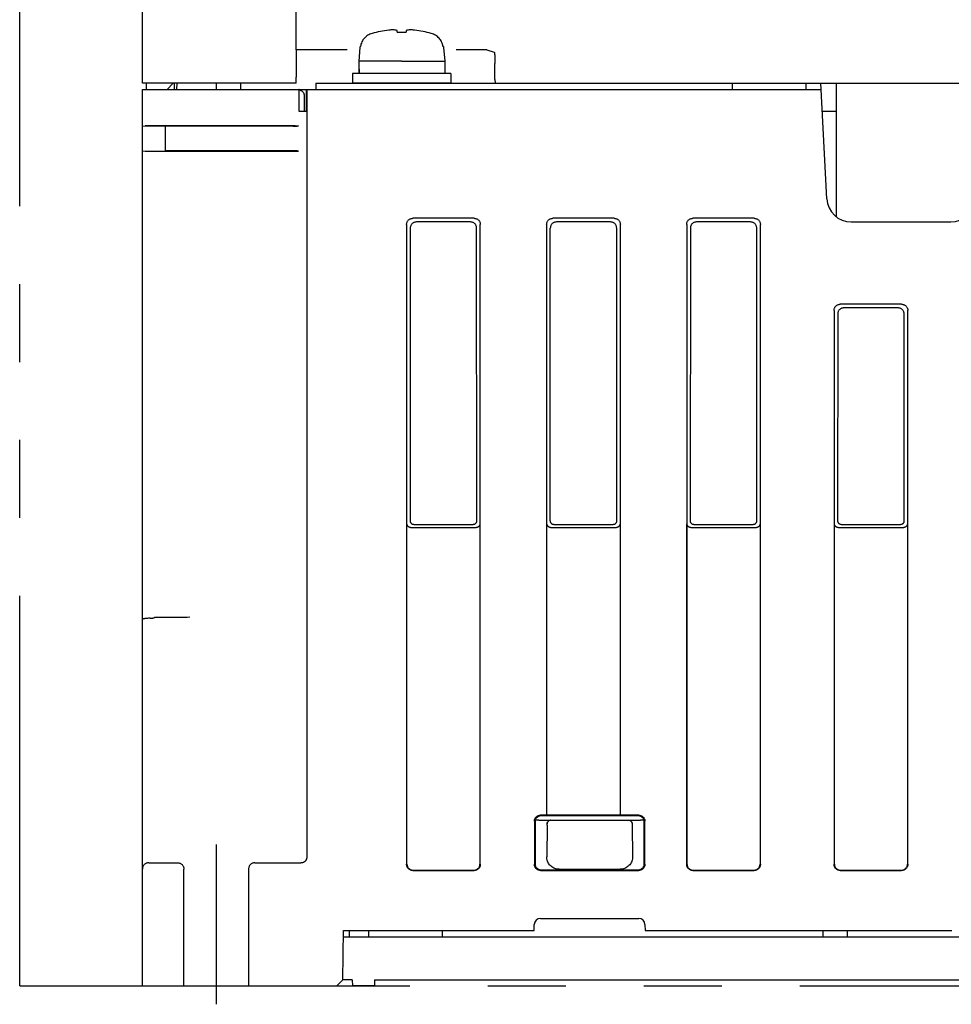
# Model space of a CAD drawing. Header units: millimetres. Extents: x -1 to 955, y -266 to 617.
# Tile 3 of 40: x 265 to 341, y -266 to -186. Entities that reach past the tile are written whole.
import ezdxf

# ---------------------------------------------------------------- set-up
doc = ezdxf.new("R2010")
doc.units = ezdxf.units.MM
doc.linetypes.add('PHANTOMX2', pattern=[127, 63.5, -12.7, 12.7, -12.7, 12.7, -12.7])
for name, color, linetype in [('10', 3, 'CONTINUOUS'), ('12', 7, 'CONTINUOUS'), ('17', 6, 'CONTINUOUS'), ('18', 1, 'PHANTOMX2')]:
    doc.layers.add(name, color=color, linetype=linetype)

msp = doc.modelspace()

# ---------------------------------------------------------------- linework, layer by layer
at = {"layer": '10'}
for p, q in [((275, -191.5), (275, -120.3)), ((287.499, -188.772), (287.499, -167.802)), ((287.516, -188.771), (287.516, -191)), ((287.545, -188.77), (287.524, -188.77)), ((287.571, -188.77), (287.545, -188.77)), ((291.655, -188.77), (287.571, -188.77)), ((302.666, -188.77), (300.545, -188.77)), ((302.795, -188.771), (302.666, -188.77)), ((302.87, -188.772), (302.795, -188.771)), ((303.025, -188.778), (303.64, -188.983)), ((303.692, -191.207), (303.691, -189.893)), ((287.512, -191.5), (275, -191.5)), ((275.3, -191.5), (275.3, -192)), ((277, -192), (277.5, -191.5)), ((277.6, -192), (277.609, -191.5)), ((277.8, -192), (277.809, -191.5)), ((280.991, -191.5), (280.991, -192)), ((282.989, -191.5), (282.988, -192)), ((282.999, -192), (282.999, -191.5)), ((287.512, -191.5), (287.516, -191)), ((289.1, -191.5), (289.1, -192)), ((289.1, -191.5), (480.9, -191.5)), ((303.692, -191.207), (303.708, -191.5)), ((323, -191.5), (323, -192)), ((329, -191.5), (329, -192)), ((330.707, -200.905), (330.214, -191.5)), ((331.5, -202.396), (331.5, -191.5)), ((275, -265), (275, -192)), ((275, -192), (330.24, -192)), ((287.745, -193.8), (287.744, -192.036)), ((288.189, -193.8), (288.18, -192.491)), ((288.322, -193.8), (287.745, -193.8)), ((331.5, -193.8), (330.334, -193.8)), ((275, -194.968), (276.85, -195)), ((275.309, -194.969), (275.204, -194.971)), ((275.498, -194.967), (275.309, -194.969)), ((275.715, -194.966), (275.498, -194.967)), ((275.948, -194.965), (275.715, -194.966)), ((287.437, -194.965), (275.948, -194.965)), ((276.85, -195), (276.85, -197)), ((287.255, -195), (276.85, -195)), ((287.255, -195), (287.377, -194.999)), ((287.377, -194.999), (287.448, -194.998)), ((287.437, -194.965), (287.526, -194.965)), ((287.448, -194.998), (287.506, -194.997)), ((287.526, -194.965), (287.579, -194.964)), ((287.579, -194.964), (287.623, -194.963)), ((287.689, -194.96), (287.593, -194.992)), ((275, -197.032), (276.85, -197)), ((275.204, -197.029), (275.309, -197.031)), ((275.309, -197.031), (275.498, -197.033)), ((275.498, -197.033), (275.715, -197.034)), ((275.715, -197.034), (287.467, -197.035)), ((287.255, -197), (276.85, -197)), ((287.377, -197.001), (287.255, -197)), ((287.448, -197.002), (287.377, -197.001)), ((287.467, -197.035), (287.526, -197.035)), ((287.526, -197.035), (287.579, -197.036)), ((287.689, -197.04), (287.593, -197.008)), ((302.002, -202.5), (296.998, -202.5)), ((301.702, -202.8), (297.298, -202.8)), ((313.402, -202.5), (308.398, -202.5)), ((313.102, -202.8), (308.698, -202.8)), ((324.802, -202.5), (319.798, -202.5)), ((324.502, -202.8), (320.098, -202.8)), ((332.704, -202.8), (340.796, -202.8)), ((296.5, -202.998), (296.5, -255.102)), ((296.799, -203.298), (296.781, -227.12)), ((302.219, -227.12), (302.201, -203.298)), ((302.5, -255.102), (302.5, -202.998)), ((307.9, -202.998), (307.9, -251.1)), ((308.181, -227.12), (308.199, -203.298)), ((313.619, -227.12), (313.601, -203.298)), ((313.9, -251.1), (313.9, -202.998)), ((319.3, -202.998), (319.3, -255.102)), ((319.599, -203.298), (319.581, -227.12)), ((325.019, -227.12), (325.001, -203.298)), ((325.3, -255.102), (325.3, -202.998)), ((331.3, -209.998), (331.3, -255.102)), ((336.802, -209.5), (331.798, -209.5)), ((336.507, -209.795), (332.093, -209.795)), ((337.3, -255.102), (337.3, -209.998)), ((331.594, -210.292), (331.581, -227.12)), ((337.019, -227.12), (337.006, -210.292)), ((296.526, -255.076), (296.526, -227.375)), ((296.825, -227.674), (302.175, -227.674)), ((297.08, -227.419), (301.92, -227.419)), ((302.474, -227.375), (302.474, -255.076)), ((307.926, -251.105), (307.926, -227.375)), ((308.225, -227.674), (313.575, -227.674)), ((308.48, -227.419), (313.32, -227.419)), ((313.874, -227.375), (313.874, -251.105)), ((319.326, -255.076), (319.326, -227.375)), ((319.625, -227.674), (324.975, -227.674)), ((319.88, -227.419), (324.72, -227.419)), ((325.274, -227.375), (325.274, -255.076)), ((331.326, -255.076), (331.326, -227.375)), ((331.625, -227.674), (336.975, -227.674)), ((331.88, -227.419), (336.72, -227.419)), ((337.274, -227.375), (337.274, -255.076)), ((275.617, -235.064), (275.621, -235.064)), ((278.608, -235), (275.98, -235)), ((306.9, -251.6), (306.9, -255.1)), ((306.952, -251.652), (306.952, -255.048)), ((307.257, -251.5), (315.542, -251.5)), ((307.9, -251.1), (307.4, -251.1)), ((315.348, -251.152), (307.452, -251.152)), ((307.926, -251.105), (307.9, -251.1)), ((313.874, -251.105), (307.926, -251.105)), ((313.874, -251.105), (313.9, -251.1)), ((315.4, -251.1), (313.9, -251.1)), ((315.543, -251.5), (315.542, -251.5)), ((315.848, -255.048), (315.848, -251.652)), ((315.9, -255.1), (315.9, -251.6)), ((307.931, -251.922), (307.909, -254.493)), ((314.869, -251.922), (314.891, -254.493)), ((275.619, -254.988), (275.675, -254.989)), ((275.675, -254.989), (275.738, -254.99)), ((275.738, -254.99), (275.844, -254.991)), ((275.844, -254.991), (275.96, -254.991)), ((275.96, -254.991), (277.484, -254.991)), ((277.484, -254.991), (277.593, -254.99)), ((277.593, -254.99), (277.69, -254.989)), ((277.69, -254.989), (277.745, -254.988)), ((277.745, -254.988), (277.791, -254.987)), ((284.253, -254.988), (284.308, -254.989)), ((284.308, -254.989), (284.371, -254.99)), ((284.513, -254.991), (287.901, -254.991)), ((296.998, -255.6), (302.002, -255.6)), ((297.024, -255.574), (301.976, -255.574)), ((307.4, -255.6), (315.4, -255.6)), ((307.452, -255.548), (315.348, -255.548)), ((308.907, -255.5), (313.893, -255.5)), ((319.798, -255.6), (324.802, -255.6)), ((319.824, -255.574), (324.776, -255.574)), ((331.798, -255.6), (336.802, -255.6)), ((331.824, -255.574), (336.776, -255.574)), ((307.396, -259.5), (315.404, -259.5)), ((291.32, -264.5), (291.355, -260.5)), ((291.355, -260.5), (306.891, -260.5)), ((291.834, -260.5), (291.83, -261)), ((293.4, -260.5), (293.404, -261)), ((299.4, -260.5), (299.396, -261)), ((306.891, -260.5), (306.896, -259.996)), ((315.904, -259.996), (315.909, -260.5)), ((315.909, -260.5), (340.891, -260.5)), ((330.4, -261), (330.404, -260.5)), ((332.4, -261), (332.396, -260.5)), ((291.35, -261), (387.8, -261)), ((290.815, -265), (291.32, -264.5)), ((292.079, -264.5), (291.32, -264.5)), ((292.079, -264.5), (292.106, -265)), ((293.895, -264.5), (293.886, -265)), ((293.895, -264.5), (385.8, -264.5)), ((275, -265), (290.815, -265)), ((293.886, -265), (292.106, -265))]:
    msp.add_line(p, q, dxfattribs=at)
for points in [[(287.524, -188.77), (287.515, -188.771), (287.508, -188.771), (287.503, -188.771), (287.5, -188.771), (287.499, -188.772)], [(303.025, -188.778), (303.02, -188.777), (303.011, -188.776), (302.997, -188.776), (302.98, -188.775), (302.958, -188.774), (302.932, -188.773), (302.87, -188.772)], [(303.64, -188.983), (303.644, -188.988), (303.649, -188.999), (303.653, -189.017), (303.657, -189.041), (303.661, -189.071), (303.665, -189.108), (303.668, -189.15), (303.672, -189.198), (303.675, -189.251), (303.678, -189.309), (303.681, -189.371), (303.683, -189.437), (303.685, -189.507), (303.687, -189.58), (303.689, -189.655), (303.69, -189.733), (303.691, -189.812), (303.691, -189.893)], [(287.744, -192.036), (287.74, -192.021), (287.737, -192.009), (287.734, -192.002), (287.73, -192)], [(288.18, -192.491), (288.177, -192.456), (288.172, -192.42), (288.162, -192.385), (288.149, -192.349), (288.132, -192.314), (288.11, -192.278), (288.083, -192.243), (288.052, -192.208), (288.015, -192.175), (287.972, -192.142), (287.924, -192.111), (287.869, -192.083), (287.809, -192.057), (287.744, -192.036)], [(288.377, -192), (288.377, -254.489), (288.377, -254.495), (288.377, -254.501), (288.376, -254.506), (288.376, -254.512), (288.376, -254.518), (288.376, -254.524), (288.375, -254.53), (288.375, -254.537), (288.374, -254.543), (288.373, -254.55), (288.373, -254.556), (288.372, -254.563), (288.371, -254.57), (288.37, -254.577), (288.369, -254.584), (288.367, -254.591), (288.366, -254.598), (288.365, -254.605), (288.363, -254.613), (288.361, -254.62), (288.359, -254.628), (288.357, -254.636), (288.355, -254.644), (288.353, -254.652), (288.35, -254.66), (288.348, -254.668), (288.345, -254.676), (288.342, -254.685), (288.338, -254.693), (288.335, -254.701), (288.331, -254.71), (288.327, -254.719), (288.323, -254.727), (288.319, -254.736), (288.314, -254.745), (288.309, -254.754), (288.304, -254.763), (288.299, -254.771), (288.293, -254.78), (288.287, -254.789), (288.281, -254.798), (288.274, -254.807), (288.267, -254.816), (288.26, -254.824), (288.253, -254.833), (288.245, -254.842), (288.237, -254.85), (288.229, -254.859), (288.22, -254.867), (288.211, -254.875), (288.201, -254.883), (288.191, -254.891), (288.181, -254.899), (288.171, -254.907), (288.16, -254.914), (288.149, -254.921), (288.138, -254.928), (288.127, -254.934), (288.117, -254.94), (288.106, -254.945), (288.095, -254.95), (288.085, -254.955), (288.074, -254.959), (288.064, -254.963), (288.053, -254.967), (288.043, -254.97), (288.033, -254.973), (288.023, -254.976), (288.013, -254.978), (288.003, -254.98), (287.994, -254.982), (287.984, -254.984), (287.975, -254.986), (287.966, -254.987), (287.957, -254.988), (287.949, -254.989), (287.94, -254.99), (287.932, -254.99), (287.924, -254.991), (287.916, -254.991), (287.908, -254.991), (287.901, -254.991)], [(288.349, -192), (288.347, -192.002), (288.344, -192.009), (288.342, -192.021), (288.339, -192.037), (288.337, -192.058), (288.335, -192.083), (288.333, -192.111), (288.331, -192.144), (288.329, -192.179), (288.327, -192.218), (288.326, -192.259), (288.325, -192.303), (288.324, -192.348), (288.323, -192.395), (288.323, -192.443), (288.322, -193.8)], [(287.506, -194.997), (287.53, -194.996), (287.551, -194.995), (287.568, -194.995), (287.58, -194.994), (287.589, -194.993), (287.593, -194.992)], [(287.623, -194.963), (287.641, -194.963), (287.657, -194.962), (287.67, -194.962), (287.68, -194.961), (287.686, -194.961), (287.689, -194.96)], [(287.593, -197.008), (287.589, -197.007), (287.58, -197.006), (287.568, -197.005), (287.551, -197.005), (287.53, -197.004), (287.506, -197.003), (287.448, -197.002)], [(287.579, -197.036), (287.623, -197.037), (287.641, -197.037), (287.657, -197.038), (287.67, -197.038), (287.68, -197.039), (287.686, -197.039), (287.689, -197.04)], [(296.5, -202.998), (296.502, -202.952), (296.508, -202.906), (296.519, -202.861), (296.534, -202.818), (296.552, -202.776), (296.575, -202.735), (296.601, -202.698), (296.63, -202.662), (296.662, -202.63), (296.698, -202.601), (296.735, -202.575), (296.776, -202.552), (296.818, -202.534), (296.861, -202.519), (296.906, -202.508), (296.952, -202.502), (296.998, -202.5)], [(297.298, -202.8), (297.252, -202.802), (297.206, -202.808), (297.161, -202.819), (297.117, -202.834), (297.075, -202.852), (297.035, -202.874), (296.997, -202.9), (296.962, -202.93), (296.929, -202.962), (296.9, -202.997), (296.874, -203.035), (296.852, -203.075), (296.833, -203.117), (296.819, -203.161), (296.808, -203.206), (296.802, -203.251), (296.799, -203.298)], [(302.201, -203.298), (302.198, -203.251), (302.192, -203.206), (302.181, -203.161), (302.167, -203.117), (302.148, -203.075), (302.126, -203.035), (302.1, -202.997), (302.071, -202.962), (302.038, -202.93), (302.003, -202.9), (301.965, -202.874), (301.925, -202.852), (301.883, -202.834), (301.839, -202.819), (301.794, -202.808), (301.748, -202.802), (301.702, -202.8)], [(302.002, -202.5), (302.048, -202.502), (302.094, -202.508), (302.139, -202.519), (302.182, -202.534), (302.224, -202.552), (302.265, -202.575), (302.302, -202.601), (302.338, -202.63), (302.37, -202.662), (302.399, -202.698), (302.425, -202.735), (302.448, -202.776), (302.466, -202.818), (302.481, -202.861), (302.492, -202.906), (302.498, -202.952), (302.5, -202.998)], [(307.9, -202.998), (307.902, -202.952), (307.908, -202.906), (307.919, -202.861), (307.934, -202.818), (307.952, -202.776), (307.975, -202.735), (308.001, -202.698), (308.03, -202.662), (308.062, -202.63), (308.098, -202.601), (308.135, -202.575), (308.176, -202.552), (308.218, -202.534), (308.261, -202.519), (308.306, -202.508), (308.352, -202.502), (308.398, -202.5)], [(308.698, -202.8), (308.652, -202.802), (308.606, -202.808), (308.561, -202.819), (308.517, -202.834), (308.475, -202.852), (308.435, -202.874), (308.397, -202.9), (308.362, -202.93), (308.329, -202.962), (308.3, -202.997), (308.274, -203.035), (308.252, -203.075), (308.233, -203.117), (308.219, -203.161), (308.208, -203.206), (308.202, -203.251), (308.199, -203.298)], [(313.601, -203.298), (313.598, -203.251), (313.592, -203.206), (313.581, -203.161), (313.567, -203.117), (313.548, -203.075), (313.526, -203.035), (313.5, -202.997), (313.471, -202.962), (313.438, -202.93), (313.403, -202.9), (313.365, -202.874), (313.325, -202.852), (313.283, -202.834), (313.239, -202.819), (313.194, -202.808), (313.148, -202.802), (313.102, -202.8)], [(313.402, -202.5), (313.448, -202.502), (313.494, -202.508), (313.539, -202.519), (313.582, -202.534), (313.624, -202.552), (313.665, -202.575), (313.702, -202.601), (313.738, -202.63), (313.77, -202.662), (313.799, -202.698), (313.825, -202.735), (313.848, -202.776), (313.866, -202.818), (313.881, -202.861), (313.892, -202.906), (313.898, -202.952), (313.9, -202.998)], [(319.3, -202.998), (319.302, -202.952), (319.308, -202.906), (319.319, -202.861), (319.334, -202.818), (319.352, -202.776), (319.375, -202.735), (319.401, -202.698), (319.43, -202.662), (319.462, -202.63), (319.498, -202.601), (319.535, -202.575), (319.576, -202.552), (319.618, -202.534), (319.661, -202.519), (319.706, -202.508), (319.752, -202.502), (319.798, -202.5)], [(320.098, -202.8), (320.052, -202.802), (320.006, -202.808), (319.961, -202.819), (319.917, -202.834), (319.875, -202.852), (319.835, -202.874), (319.797, -202.9), (319.762, -202.93), (319.729, -202.962), (319.7, -202.997), (319.674, -203.035), (319.652, -203.075), (319.633, -203.117), (319.619, -203.161), (319.608, -203.206), (319.602, -203.251), (319.599, -203.298)], [(325.001, -203.298), (324.998, -203.251), (324.992, -203.206), (324.981, -203.161), (324.967, -203.117), (324.948, -203.075), (324.926, -203.035), (324.9, -202.997), (324.871, -202.962), (324.838, -202.93), (324.803, -202.9), (324.765, -202.874), (324.725, -202.852), (324.683, -202.834), (324.639, -202.819), (324.594, -202.808), (324.548, -202.802), (324.502, -202.8)], [(324.802, -202.5), (324.848, -202.502), (324.894, -202.508), (324.939, -202.519), (324.982, -202.534), (325.024, -202.552), (325.065, -202.575), (325.102, -202.601), (325.138, -202.63), (325.17, -202.662), (325.199, -202.698), (325.225, -202.735), (325.248, -202.776), (325.266, -202.818), (325.281, -202.861), (325.292, -202.906), (325.298, -202.952), (325.3, -202.998)], [(331.3, -209.998), (331.302, -209.952), (331.308, -209.906), (331.319, -209.861), (331.334, -209.818), (331.352, -209.776), (331.375, -209.735), (331.401, -209.698), (331.43, -209.662), (331.462, -209.63), (331.498, -209.601), (331.535, -209.575), (331.576, -209.552), (331.618, -209.534), (331.661, -209.519), (331.706, -209.508), (331.752, -209.502), (331.798, -209.5)], [(332.093, -209.795), (332.046, -209.797), (332.001, -209.803), (331.956, -209.814), (331.912, -209.828), (331.87, -209.847), (331.83, -209.869), (331.792, -209.895), (331.757, -209.924), (331.724, -209.957), (331.695, -209.992), (331.669, -210.03), (331.646, -210.07), (331.628, -210.112), (331.613, -210.156), (331.603, -210.2), (331.596, -210.246), (331.594, -210.292)], [(337.006, -210.292), (337.004, -210.246), (336.997, -210.2), (336.987, -210.156), (336.972, -210.112), (336.954, -210.07), (336.931, -210.03), (336.905, -209.992), (336.876, -209.957), (336.843, -209.924), (336.808, -209.895), (336.77, -209.869), (336.73, -209.847), (336.688, -209.828), (336.644, -209.814), (336.599, -209.803), (336.554, -209.797), (336.507, -209.795)], [(336.802, -209.5), (336.848, -209.502), (336.894, -209.508), (336.939, -209.519), (336.982, -209.534), (337.024, -209.552), (337.065, -209.575), (337.102, -209.601), (337.138, -209.63), (337.17, -209.662), (337.199, -209.698), (337.225, -209.735), (337.248, -209.776), (337.266, -209.818), (337.281, -209.861), (337.292, -209.906), (337.298, -209.952), (337.3, -209.998)], [(296.825, -227.674), (296.794, -227.672), (296.763, -227.667), (296.732, -227.659), (296.703, -227.648), (296.675, -227.634), (296.649, -227.617), (296.625, -227.597), (296.603, -227.575), (296.583, -227.551), (296.566, -227.525), (296.552, -227.497), (296.541, -227.468), (296.533, -227.437), (296.528, -227.406), (296.526, -227.375)], [(296.781, -227.12), (296.783, -227.151), (296.788, -227.182), (296.796, -227.213), (296.807, -227.242), (296.821, -227.27), (296.838, -227.296), (296.858, -227.32), (296.88, -227.342), (296.904, -227.362), (296.93, -227.379), (296.958, -227.393), (296.987, -227.404), (297.018, -227.412), (297.049, -227.417), (297.08, -227.419)], [(301.92, -227.419), (301.951, -227.417), (301.982, -227.412), (302.013, -227.404), (302.042, -227.393), (302.07, -227.379), (302.096, -227.362), (302.12, -227.342), (302.142, -227.32), (302.162, -227.296), (302.179, -227.27), (302.193, -227.242), (302.204, -227.213), (302.212, -227.182), (302.217, -227.151), (302.219, -227.12)], [(302.474, -227.375), (302.472, -227.406), (302.467, -227.437), (302.459, -227.468), (302.448, -227.497), (302.434, -227.525), (302.417, -227.551), (302.397, -227.575), (302.375, -227.597), (302.351, -227.617), (302.325, -227.634), (302.297, -227.648), (302.268, -227.659), (302.237, -227.667), (302.206, -227.672), (302.175, -227.674)], [(308.225, -227.674), (308.194, -227.672), (308.163, -227.667), (308.132, -227.659), (308.103, -227.648), (308.075, -227.634), (308.049, -227.617), (308.025, -227.597), (308.003, -227.575), (307.983, -227.551), (307.966, -227.525), (307.952, -227.497), (307.941, -227.468), (307.933, -227.437), (307.928, -227.406), (307.926, -227.375)], [(308.181, -227.12), (308.183, -227.151), (308.188, -227.182), (308.196, -227.213), (308.207, -227.242), (308.221, -227.27), (308.238, -227.296), (308.258, -227.32), (308.28, -227.342), (308.304, -227.362), (308.33, -227.379), (308.358, -227.393), (308.387, -227.404), (308.418, -227.412), (308.449, -227.417), (308.48, -227.419)], [(313.32, -227.419), (313.351, -227.417), (313.382, -227.412), (313.413, -227.404), (313.442, -227.393), (313.47, -227.379), (313.496, -227.362), (313.52, -227.342), (313.542, -227.32), (313.562, -227.296), (313.579, -227.27), (313.593, -227.242), (313.604, -227.213), (313.612, -227.182), (313.617, -227.151), (313.619, -227.12)], [(313.874, -227.375), (313.872, -227.406), (313.867, -227.437), (313.859, -227.468), (313.848, -227.497), (313.834, -227.525), (313.817, -227.551), (313.797, -227.575), (313.775, -227.597), (313.751, -227.617), (313.725, -227.634), (313.697, -227.648), (313.668, -227.659), (313.637, -227.667), (313.606, -227.672), (313.575, -227.674)], [(319.625, -227.674), (319.594, -227.672), (319.563, -227.667), (319.532, -227.659), (319.503, -227.648), (319.475, -227.634), (319.449, -227.617), (319.425, -227.597), (319.403, -227.575), (319.383, -227.551), (319.366, -227.525), (319.352, -227.497), (319.341, -227.468), (319.333, -227.437), (319.328, -227.406), (319.326, -227.375)], [(319.581, -227.12), (319.583, -227.151), (319.588, -227.182), (319.596, -227.213), (319.607, -227.242), (319.621, -227.27), (319.638, -227.296), (319.658, -227.32), (319.68, -227.342), (319.704, -227.362), (319.73, -227.379), (319.758, -227.393), (319.787, -227.404), (319.818, -227.412), (319.849, -227.417), (319.88, -227.419)], [(324.72, -227.419), (324.751, -227.417), (324.782, -227.412), (324.813, -227.404), (324.842, -227.393), (324.87, -227.379), (324.896, -227.362), (324.92, -227.342), (324.942, -227.32), (324.962, -227.296), (324.979, -227.27), (324.993, -227.242), (325.004, -227.213), (325.012, -227.182), (325.017, -227.151), (325.019, -227.12)], [(325.274, -227.375), (325.272, -227.406), (325.267, -227.437), (325.259, -227.468), (325.248, -227.497), (325.234, -227.525), (325.217, -227.551), (325.197, -227.575), (325.175, -227.597), (325.151, -227.617), (325.125, -227.634), (325.097, -227.648), (325.068, -227.659), (325.037, -227.667), (325.006, -227.672), (324.975, -227.674)], [(331.625, -227.674), (331.594, -227.672), (331.563, -227.667), (331.532, -227.659), (331.503, -227.648), (331.475, -227.634), (331.449, -227.617), (331.425, -227.597), (331.403, -227.575), (331.383, -227.551), (331.366, -227.525), (331.352, -227.497), (331.341, -227.468), (331.333, -227.437), (331.328, -227.406), (331.326, -227.375)], [(331.581, -227.12), (331.583, -227.151), (331.588, -227.182), (331.596, -227.213), (331.607, -227.242), (331.621, -227.27), (331.638, -227.296), (331.658, -227.32), (331.68, -227.342), (331.704, -227.362), (331.73, -227.379), (331.758, -227.393), (331.787, -227.404), (331.818, -227.412), (331.849, -227.417), (331.88, -227.419)], [(336.72, -227.419), (336.751, -227.417), (336.782, -227.412), (336.813, -227.404), (336.842, -227.393), (336.87, -227.379), (336.896, -227.362), (336.92, -227.342), (336.942, -227.32), (336.962, -227.296), (336.979, -227.27), (336.993, -227.242), (337.004, -227.213), (337.012, -227.182), (337.017, -227.151), (337.019, -227.12)], [(337.274, -227.375), (337.272, -227.406), (337.267, -227.437), (337.259, -227.468), (337.248, -227.497), (337.234, -227.525), (337.217, -227.551), (337.197, -227.575), (337.175, -227.597), (337.151, -227.617), (337.125, -227.634), (337.097, -227.648), (337.068, -227.659), (337.037, -227.667), (337.006, -227.672), (336.975, -227.674)], [(275.617, -235.064), (275.546, -235.067), (275.477, -235.071), (275.412, -235.075), (275.351, -235.08), (275.293, -235.086), (275.24, -235.091), (275.191, -235.097), (275.148, -235.104), (275.109, -235.111), (275.076, -235.118), (275.049, -235.125), (275.028, -235.132), (275.012, -235.14), (275.003, -235.148), (275, -235.156)], [(275.621, -235.064), (275.651, -235.061), (275.681, -235.058), (275.712, -235.056)], [(275.712, -235.056), (275.775, -235.051), (275.805, -235.048), (275.835, -235.046), (275.863, -235.043), (275.889, -235.039), (275.913, -235.034), (275.932, -235.028), (275.949, -235.022), (275.961, -235.014), (275.972, -235.005)], [(275.98, -235), (275.978, -235), (275.976, -235.001), (275.974, -235.003), (275.972, -235.005)], [(278.864, -234.987), (278.629, -234.999), (278.608, -235)], [(306.9, -251.6), (306.902, -251.554), (306.909, -251.508), (306.919, -251.463), (306.934, -251.419), (306.952, -251.377), (306.975, -251.337), (307.001, -251.299), (307.03, -251.263), (307.063, -251.23), (307.099, -251.201), (307.137, -251.175), (307.177, -251.152), (307.219, -251.134), (307.263, -251.119), (307.308, -251.109), (307.354, -251.102), (307.4, -251.1)], [(307.452, -251.152), (307.406, -251.155), (307.361, -251.161), (307.316, -251.172), (307.272, -251.186), (307.23, -251.205), (307.189, -251.227), (307.151, -251.253), (307.116, -251.283), (307.083, -251.316), (307.053, -251.351), (307.027, -251.389), (307.005, -251.43), (306.986, -251.472), (306.971, -251.516), (306.961, -251.56), (306.955, -251.606), (306.952, -251.652)], [(307.257, -251.5), (307.168, -251.504), (307.081, -251.516), (306.994, -251.535), (306.965, -251.545)], [(307.931, -251.922), (307.934, -251.857), (307.939, -251.795), (307.948, -251.739)], [(308.217, -251.507), (308.177, -251.512), (308.139, -251.523), (308.103, -251.538), (308.07, -251.558), (308.041, -251.581), (308.015, -251.607), (307.993, -251.634), (307.975, -251.662), (307.961, -251.69), (307.949, -251.719), (307.941, -251.747), (307.936, -251.776), (307.933, -251.804)], [(307.933, -251.804), (307.936, -251.774), (307.942, -251.744), (307.952, -251.715), (307.964, -251.687), (307.979, -251.661)], [(307.948, -251.739), (307.954, -251.713), (307.965, -251.687), (307.979, -251.661)], [(314.583, -251.507), (314.623, -251.512), (314.661, -251.523), (314.697, -251.538), (314.73, -251.558), (314.759, -251.581), (314.785, -251.607), (314.807, -251.634), (314.825, -251.662), (314.839, -251.69), (314.851, -251.719), (314.859, -251.747), (314.864, -251.776), (314.867, -251.804)], [(314.821, -251.661), (314.836, -251.687), (314.848, -251.715), (314.858, -251.744), (314.864, -251.774), (314.867, -251.804)], [(314.821, -251.661), (314.835, -251.687), (314.846, -251.713), (314.852, -251.739)], [(314.852, -251.739), (314.861, -251.795), (314.866, -251.857), (314.869, -251.922)], [(315.848, -251.652), (315.845, -251.606), (315.839, -251.56), (315.829, -251.516), (315.814, -251.472), (315.795, -251.43), (315.773, -251.389), (315.747, -251.351), (315.717, -251.316), (315.684, -251.283), (315.649, -251.253), (315.611, -251.227), (315.57, -251.205), (315.528, -251.186), (315.484, -251.172), (315.439, -251.161), (315.394, -251.155), (315.348, -251.152)], [(315.4, -251.1), (315.446, -251.102), (315.492, -251.109), (315.537, -251.119), (315.581, -251.134), (315.623, -251.152), (315.663, -251.175), (315.701, -251.201), (315.737, -251.23), (315.77, -251.263), (315.799, -251.299), (315.825, -251.337), (315.848, -251.377), (315.866, -251.419), (315.881, -251.463), (315.891, -251.508), (315.898, -251.554), (315.9, -251.6)], [(315.835, -251.545), (315.806, -251.535), (315.719, -251.516), (315.632, -251.504), (315.543, -251.5)], [(308.907, -255.5), (308.82, -255.496), (308.733, -255.485), (308.647, -255.466), (308.564, -255.439), (308.483, -255.405), (308.405, -255.365), (308.332, -255.318), (308.262, -255.264), (308.198, -255.205), (308.139, -255.14), (308.086, -255.07), (308.04, -254.996), (308, -254.918), (307.967, -254.837), (307.941, -254.753), (307.923, -254.667), (307.912, -254.58), (307.909, -254.493)], [(314.891, -254.493), (314.888, -254.58), (314.877, -254.667), (314.859, -254.753), (314.833, -254.837), (314.8, -254.918), (314.76, -254.996), (314.714, -255.07), (314.661, -255.14), (314.602, -255.205), (314.538, -255.264), (314.468, -255.318), (314.395, -255.365), (314.317, -255.405), (314.236, -255.439), (314.153, -255.466), (314.067, -255.485), (313.98, -255.496), (313.893, -255.5)], [(275.5, -254.983), (275.451, -254.985), (275.402, -254.992), (275.355, -255.004), (275.309, -255.021), (275.264, -255.042), (275.222, -255.067), (275.183, -255.096), (275.146, -255.129), (275.113, -255.165), (275.084, -255.205), (275.059, -255.247), (275.038, -255.291), (275.022, -255.338), (275.01, -255.385), (275.002, -255.434), (275, -255.483)], [(275.5, -254.983), (275.502, -254.983), (275.506, -254.984), (275.514, -254.985), (275.524, -254.985), (275.538, -254.986), (275.554, -254.987), (275.573, -254.987), (275.619, -254.988)], [(277.791, -254.987), (277.811, -254.987), (277.828, -254.986), (277.842, -254.986), (277.853, -254.985), (277.861, -254.984), (277.867, -254.984), (277.869, -254.983)], [(284.131, -254.983), (284.133, -254.984), (284.139, -254.984), (284.147, -254.985), (284.158, -254.986), (284.172, -254.986), (284.188, -254.987), (284.207, -254.987), (284.253, -254.988)], [(284.371, -254.99), (284.405, -254.99), (284.513, -254.991)], [(296.998, -255.6), (296.952, -255.598), (296.906, -255.592), (296.861, -255.581), (296.818, -255.566), (296.776, -255.548), (296.735, -255.525), (296.698, -255.499), (296.662, -255.47), (296.63, -255.438), (296.601, -255.402), (296.575, -255.365), (296.552, -255.324), (296.534, -255.282), (296.519, -255.239), (296.508, -255.194), (296.502, -255.148), (296.5, -255.102)], [(296.526, -255.076), (296.528, -255.122), (296.535, -255.168), (296.545, -255.212), (296.56, -255.256), (296.578, -255.298), (296.601, -255.338), (296.627, -255.376), (296.656, -255.411), (296.689, -255.444), (296.724, -255.473), (296.762, -255.499), (296.802, -255.522), (296.844, -255.54), (296.888, -255.555), (296.932, -255.565), (296.978, -255.572), (297.024, -255.574)], [(301.976, -255.574), (302.022, -255.572), (302.068, -255.565), (302.112, -255.555), (302.156, -255.54), (302.198, -255.522), (302.238, -255.499), (302.276, -255.473), (302.311, -255.444), (302.344, -255.411), (302.373, -255.376), (302.399, -255.338), (302.422, -255.298), (302.44, -255.256), (302.455, -255.212), (302.465, -255.168), (302.472, -255.122), (302.474, -255.076)], [(302.5, -255.102), (302.498, -255.148), (302.492, -255.194), (302.481, -255.239), (302.466, -255.282), (302.448, -255.324), (302.425, -255.365), (302.399, -255.402), (302.37, -255.438), (302.338, -255.47), (302.302, -255.499), (302.265, -255.525), (302.224, -255.548), (302.182, -255.566), (302.139, -255.581), (302.094, -255.592), (302.048, -255.598), (302.002, -255.6)], [(307.4, -255.6), (307.354, -255.598), (307.308, -255.591), (307.263, -255.581), (307.219, -255.566), (307.177, -255.548), (307.137, -255.525), (307.099, -255.499), (307.063, -255.47), (307.03, -255.437), (307.001, -255.401), (306.975, -255.363), (306.952, -255.323), (306.934, -255.281), (306.919, -255.237), (306.909, -255.192), (306.902, -255.146), (306.9, -255.1)], [(306.952, -255.048), (306.954, -255.094), (306.96, -255.14), (306.971, -255.185), (306.986, -255.229), (307.004, -255.271), (307.027, -255.311), (307.053, -255.35), (307.082, -255.385), (307.115, -255.418), (307.15, -255.447), (307.189, -255.473), (307.229, -255.496), (307.271, -255.514), (307.315, -255.529), (307.36, -255.54), (307.406, -255.546), (307.452, -255.548)], [(315.348, -255.548), (315.394, -255.546), (315.44, -255.54), (315.485, -255.529), (315.529, -255.514), (315.571, -255.496), (315.611, -255.473), (315.65, -255.447), (315.685, -255.418), (315.718, -255.385), (315.747, -255.35), (315.773, -255.311), (315.796, -255.271), (315.814, -255.229), (315.829, -255.185), (315.84, -255.14), (315.846, -255.094), (315.848, -255.048)], [(315.9, -255.1), (315.898, -255.146), (315.891, -255.192), (315.881, -255.237), (315.866, -255.281), (315.848, -255.323), (315.825, -255.363), (315.799, -255.401), (315.77, -255.437), (315.737, -255.47), (315.701, -255.499), (315.663, -255.525), (315.623, -255.548), (315.581, -255.566), (315.537, -255.581), (315.492, -255.591), (315.446, -255.598), (315.4, -255.6)], [(319.798, -255.6), (319.752, -255.598), (319.706, -255.592), (319.661, -255.581), (319.618, -255.566), (319.576, -255.548), (319.535, -255.525), (319.498, -255.499), (319.462, -255.47), (319.43, -255.438), (319.401, -255.402), (319.375, -255.365), (319.352, -255.324), (319.334, -255.282), (319.319, -255.239), (319.308, -255.194), (319.302, -255.148), (319.3, -255.102)], [(319.326, -255.076), (319.328, -255.122), (319.335, -255.168), (319.345, -255.212), (319.36, -255.256), (319.378, -255.298), (319.401, -255.338), (319.427, -255.376), (319.456, -255.411), (319.489, -255.444), (319.524, -255.473), (319.562, -255.499), (319.602, -255.522), (319.644, -255.54), (319.688, -255.555), (319.732, -255.565), (319.778, -255.572), (319.824, -255.574)], [(324.776, -255.574), (324.822, -255.572), (324.868, -255.565), (324.912, -255.555), (324.956, -255.54), (324.998, -255.522), (325.038, -255.499), (325.076, -255.473), (325.111, -255.444), (325.144, -255.411), (325.173, -255.376), (325.199, -255.338), (325.222, -255.298), (325.24, -255.256), (325.255, -255.212), (325.265, -255.168), (325.272, -255.122), (325.274, -255.076)], [(325.3, -255.102), (325.298, -255.148), (325.292, -255.194), (325.281, -255.239), (325.266, -255.282), (325.248, -255.324), (325.225, -255.365), (325.199, -255.402), (325.17, -255.438), (325.138, -255.47), (325.102, -255.499), (325.065, -255.525), (325.024, -255.548), (324.982, -255.566), (324.939, -255.581), (324.894, -255.592), (324.848, -255.598), (324.802, -255.6)], [(331.798, -255.6), (331.752, -255.598), (331.706, -255.592), (331.661, -255.581), (331.618, -255.566), (331.576, -255.548), (331.535, -255.525), (331.498, -255.499), (331.462, -255.47), (331.43, -255.438), (331.401, -255.402), (331.375, -255.365), (331.352, -255.324), (331.334, -255.282), (331.319, -255.239), (331.308, -255.194), (331.302, -255.148), (331.3, -255.102)], [(331.326, -255.076), (331.328, -255.122), (331.335, -255.168), (331.345, -255.212), (331.36, -255.256), (331.378, -255.298), (331.401, -255.338), (331.427, -255.376), (331.456, -255.411), (331.489, -255.444), (331.524, -255.473), (331.562, -255.499), (331.602, -255.522), (331.644, -255.54), (331.688, -255.555), (331.732, -255.565), (331.778, -255.572), (331.824, -255.574)], [(336.776, -255.574), (336.822, -255.572), (336.868, -255.565), (336.912, -255.555), (336.956, -255.54), (336.998, -255.522), (337.038, -255.499), (337.076, -255.473), (337.111, -255.444), (337.144, -255.411), (337.173, -255.376), (337.199, -255.338), (337.222, -255.298), (337.24, -255.256), (337.255, -255.212), (337.265, -255.168), (337.272, -255.122), (337.274, -255.076)], [(337.3, -255.102), (337.298, -255.148), (337.292, -255.194), (337.281, -255.239), (337.266, -255.282), (337.248, -255.324), (337.225, -255.365), (337.199, -255.402), (337.17, -255.438), (337.138, -255.47), (337.102, -255.499), (337.065, -255.525), (337.024, -255.548), (336.982, -255.566), (336.939, -255.581), (336.894, -255.592), (336.848, -255.598), (336.802, -255.6)]]:
    msp.add_lwpolyline(points, dxfattribs=at)
for centre, radius, start, end in [((332.704, -200.8), 2, 183, 270), ((340.796, -200.8), 2, 270, 357), ((307.396, -260), 0.5, 90, 179.5), ((315.404, -260), 0.5, 0.5, 90)]:
    msp.add_arc(centre, radius, start, end, dxfattribs=at)
at = {"layer": '12'}
for p, q in [((281, -253.5), (281, -266.5)), ((278.369, -265), (278.369, -255.483)), ((283.631, -255.483), (283.631, -265))]:
    msp.add_line(p, q, dxfattribs=at)
for points in [[(277.869, -254.983), (277.918, -254.985), (277.966, -254.992), (278.014, -255.004), (278.06, -255.021), (278.104, -255.042), (278.147, -255.067), (278.186, -255.096), (278.222, -255.129), (278.255, -255.166), (278.284, -255.205), (278.31, -255.247), (278.331, -255.291), (278.347, -255.338), (278.359, -255.385), (278.366, -255.434), (278.369, -255.483)], [(284.131, -254.983), (284.082, -254.985), (284.034, -254.992), (283.986, -255.004), (283.94, -255.021), (283.896, -255.042), (283.853, -255.067), (283.814, -255.096), (283.778, -255.129), (283.745, -255.166), (283.716, -255.205), (283.69, -255.247), (283.669, -255.291), (283.653, -255.338), (283.641, -255.385), (283.634, -255.434), (283.631, -255.483)]]:
    msp.add_lwpolyline(points, dxfattribs=at)
at = {"layer": '17'}
for p, q in [((295.73, -187.337), (295.73, -187.199)), ((295.73, -187.337), (296.47, -187.337)), ((296.47, -187.199), (296.47, -187.337)), ((292.698, -188.581), (292.6, -189.7)), ((292.708, -188.5), (292.698, -188.581)), ((292.745, -188.5), (292.708, -188.5)), ((299.492, -188.5), (299.455, -188.5)), ((299.492, -188.5), (299.502, -188.581)), ((299.502, -188.581), (299.6, -189.7)), ((296.1, -189.7), (292.6, -189.7)), ((296.1, -189.7), (299.6, -189.7)), ((299.6, -189.7), (299.6, -190.7)), ((292.1, -190.7), (292.1, -191.5)), ((300.1, -190.7), (292.1, -190.7)), ((300.1, -190.7), (300.1, -191.5)), ((300.1, -191.5), (292.1, -191.5))]:
    msp.add_line(p, q, dxfattribs=at)
for centre, radius, start, end in [((296.1, -196.1), 8.986, 96.71767, 105.5663), ((295.621, -193.873), 6.722, 91.89987, 94.88375), ((295.265, -189.443), 2.292, 78.29859, 86.67079), ((296.933, -189.427), 2.276, 93.29891, 101.73171), ((296.579, -193.873), 6.722, 85.11625, 88.10013), ((296.1, -196.1), 8.986, 74.4337, 83.28233)]:
    msp.add_arc(centre, radius, start, end, dxfattribs=at)
for centre, start_param, end_param in [((296.1, -189.7), 1.570796, 1.736511), ((296.1, -190.7), 1.488216, 1.570796)]:
    msp.add_ellipse(centre, major_axis=(0, 6.062), ratio=0.57735, start_param=start_param, end_param=end_param, dxfattribs=at)
for points, knots in [([(293.689, -187.444), (293.569, -187.477), (293.337, -187.578), (293.047, -187.82), (292.837, -188.135), (292.763, -188.377), (292.745, -188.5)], [0, 0, 0, 0, 0.250055, 0.500056, 0.75003, 1, 1, 1, 1]), ([(299.455, -188.5), (299.437, -188.377), (299.363, -188.135), (299.153, -187.82), (298.863, -187.578), (298.631, -187.477), (298.511, -187.444)], [0, 0, 0, 0, 0.249979, 0.499959, 0.749954, 1, 1, 1, 1])]:
    msp.add_open_spline(points, degree=3, knots=knots, dxfattribs=at)
at = {"layer": '18', "ltscale": 0.5}
for q in [(265, -100), (504.997, -265)]:
    msp.add_line((265, -265), q, dxfattribs=at)

doc.saveas('drawing.dxf')
